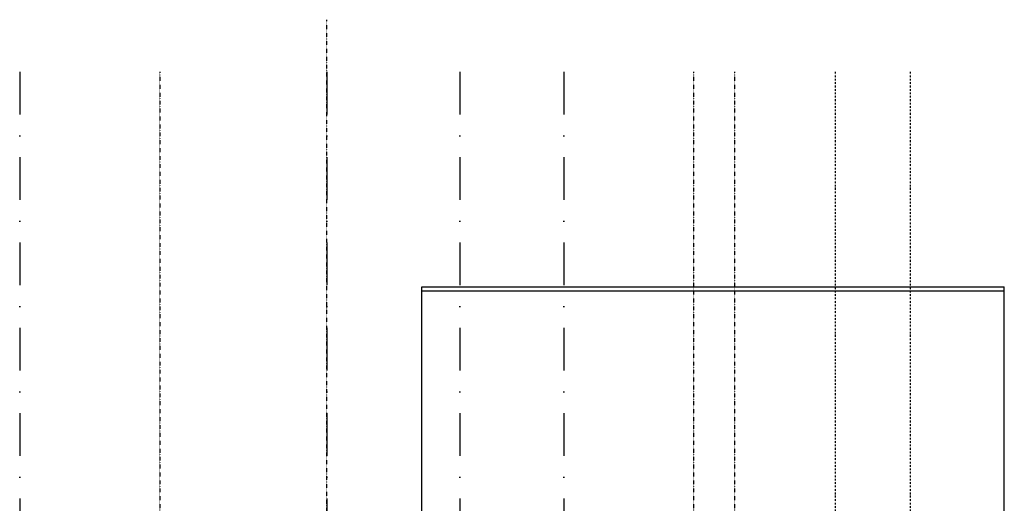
# Model space of a CAD drawing. Extents: x 149262 to 371235, y 141599 to 287858.
# Tile 25 of 60: x 150534 to 164970, y 155767 to 162854. Entities that reach past the tile are written whole.
import ezdxf

# ---------------------------------------------------------------- set-up
doc = ezdxf.new("R2010")
doc.units = 0
doc.header["$LTSCALE"] = 50
doc.header["$MEASUREMENT"] = 0
doc.linetypes.add('DASHDOT', pattern=[1, 0.5, -0.25, 0, -0.25])
doc.linetypes.add('DD1', pattern=[2.66667, 1.66667, -0.5, 0, -0.5])
doc.layers.add('A--L21D1_BUITENWAND', color=1, linetype='CONTINUOUS')
doc.layers.add('STRAMIEN', color=8, linetype='DD1')

msp = doc.modelspace()

# ---------------------------------------------------------------- linework, layer by layer
at = {"layer": 'A--L21D1_BUITENWAND'}
for p, q in [((156432, 158938.2), (164970, 158938.2)), ((156432, 155512.1), (156432, 158938.2)), ((156432, 158878.2), (164970, 158878.2)), ((164970, 154875.7), (164970, 158938.2))]:
    msp.add_line(p, q, dxfattribs=at)
at = {"layer": 'STRAMIEN', "color": 8, "linetype": 'DASHDOT', "ltscale": 0.1}
for p, q in [((155038, 154427.7), (155038, 162853.9)), ((152588, 162088.1), (152588, 142259.9)), ((160413, 162088.1), (160413, 142259.9)), ((161013, 162088.1), (161013, 142259.9)), ((156432, 154888), (156432, 158938.2))]:
    msp.add_line(p, q, dxfattribs=at)
at = {"layer": 'STRAMIEN', "color": 8, "linetype": 'DASHDOT', "ltscale": 25}
for p, q in [((150534.1, 162088.1), (150534.1, 141945.3)), ((155038, 162088.1), (155038, 142259.9)), ((156988, 162088.1), (156988, 142259.9)), ((158513, 162088.1), (158513, 142259.9))]:
    msp.add_line(p, q, dxfattribs=at)
at = {"layer": 'STRAMIEN', "linetype": 'DASHDOT'}
for p, q in [((162488, 162088.1), (162488, 141945.3)), ((163588, 162088.1), (163588, 141945.3))]:
    msp.add_line(p, q, dxfattribs=at)

doc.saveas('drawing.dxf')
